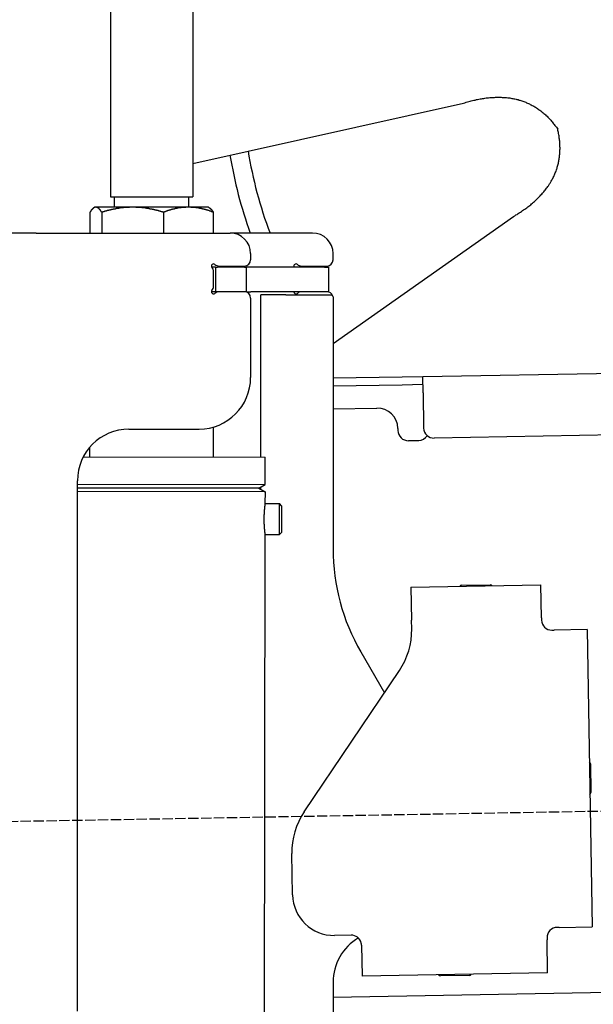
# Model space of a CAD drawing. Extents: x 1073 to 6773, y 6341 to 11366.
# Tile 51 of 58: x 4456 to 4734, y 9729 to 10206. Entities that reach past the tile are written whole.
import ezdxf

# ---------------------------------------------------------------- set-up
doc = ezdxf.new("R2010")
doc.units = 0
doc.linetypes.add('GEN3', pattern=[6.25, 5, -1.25])
doc.layers.get('0').update_dxf_attribs({"linetype": 'CONTINUOUS'})
doc.layers.add('3', color=6, linetype='GEN3')
doc.layers.add('CAR', color=10, linetype='CONTINUOUS')

msp = doc.modelspace()

# ---------------------------------------------------------------- linework, layer by layer
for p, q in [((4499.57, 10239.98), (4499.57, 10119.98)), ((4539.57, 10239.98), (4539.57, 10119.98)), ((4499.57, 10119.98), (4539.57, 10119.98)), ((4501.57, 10114.98), (4501.57, 10119.98)), ((4537.57, 10114.98), (4537.57, 10119.98)), ((4489.65, 10112.52), (4489.65, 10102.48)), ((4492.07, 10114.98), (4491.61, 10114.71)), ((4492.52, 10114.98), (4492.07, 10114.98)), ((4510.35, 10114.98), (4492.52, 10114.98)), ((4495.39, 10112.52), (4495.39, 10102.48)), ((4537.39, 10114.98), (4510.35, 10114.98)), ((4525.31, 10112.52), (4525.31, 10102.48)), ((4547.07, 10114.98), (4537.39, 10114.98)), ((4547.07, 10114.98), (4547.53, 10114.71)), ((4549.48, 10112.52), (4549.48, 10102.48)), ((4463.57, 10102.48), (4447.57, 10102.48)), ((4463.57, 10102.48), (4557.57, 10102.48)), ((4597.57, 10102.48), (4557.57, 10102.48)), ((4567.57, 10092.48), (4567.57, 10089.48)), ((4607.57, 10089.48), (4607.57, 10092.48)), ((4550.57, 10085.98), (4548.7, 10085.98)), ((4549.57, 10076.62), (4549.57, 10083.83)), ((4550.57, 10085.98), (4551.57, 10085.98)), ((4550.57, 10085.98), (4550.57, 10073.98)), ((4564.57, 10085.98), (4551.57, 10085.98)), ((4552.21, 10086.48), (4564.57, 10086.48)), ((4564.57, 10085.98), (4565.57, 10085.98)), ((4567.74, 10085.98), (4565.57, 10085.98)), ((4565.57, 10073.98), (4565.57, 10085.98)), ((4603.4, 10085.98), (4567.74, 10085.98)), ((4592.21, 10086.48), (4604.57, 10086.48)), ((4603.4, 10085.98), (4605.57, 10085.98)), ((4605.57, 10073.98), (4605.57, 10085.98)), ((4548.68, 10073.98), (4548.57, 10073.98)), ((4550.57, 10073.98), (4548.68, 10073.98)), ((4551.57, 10073.98), (4550.57, 10073.98)), ((4552.21, 10073.98), (4551.57, 10073.98)), ((4564.57, 10073.98), (4552.21, 10073.98)), ((4565.57, 10073.98), (4564.57, 10073.98)), ((4565.57, 10073.98), (4567.74, 10073.98)), ((4603.4, 10073.98), (4567.74, 10073.98)), ((4605.57, 10073.98), (4603.4, 10073.98)), ((4567.57, 10070.98), (4567.57, 10032.48)), ((4572.57, 9993.9), (4572.57, 10072.48)), ((4584.57, 10072.48), (4572.57, 10072.48)), ((4584.57, 10072.48), (4606.57, 10072.48)), ((4607.57, 10071.48), (4607.57, 9949.54)), ((4651.05, 10033.01), (6015.84, 10056.83)), ((4607.57, 10032.25), (4641.05, 10032.84)), ((4641.05, 10032.84), (4651.05, 10033.01)), ((4651.19, 10025.01), (4651.05, 10033.01)), ((4641.12, 10028.84), (4607.57, 10028.25)), ((4651.12, 10029.01), (4641.12, 10028.84)), ((6011.36, 10026.75), (4656.57, 10003.1)), ((4651.19, 10025.01), (4651.48, 10008.02)), ((4607.57, 10017.25), (4628.81, 10017.62)), ((4508.57, 10007.48), (4542.57, 10007.48)), ((4549.57, 9993.93), (4549.59, 10008.49)), ((4638.99, 10007.8), (4639, 10006.8)), ((4489.57, 9994.03), (4489.57, 9998.74)), ((4644.09, 10001.89), (4649.09, 10001.97)), ((4486.4, 9994.03), (4574.57, 9993.89)), ((4574.55, 9980.63), (4574.57, 9993.89)), ((4483.57, 9725.48), (4483.57, 9982.48)), ((4483.57, 9980.77), (4574.55, 9980.63)), ((4483.57, 9979.03), (4571.54, 9978.9)), ((4571.54, 9978.9), (4483.57, 9979.03)), ((4571.54, 9978.9), (4574.55, 9980.63)), ((4571.54, 9978.9), (4574.54, 9977.16)), ((4572.57, 9978.31), (4572.57, 9979.49)), ((4574.54, 9977.16), (4483.57, 9977.3)), ((4574.54, 9977.16), (4574.53, 9971.39)), ((4574.53, 9971.39), (4581.53, 9971.38)), ((4581.51, 9956.38), (4581.53, 9971.38)), ((4582.53, 9970.38), (4581.53, 9971.38)), ((4582.53, 9970.38), (4582.51, 9957.38)), ((4574.51, 9956.39), (4574.07, 9672.89)), ((4574.51, 9956.39), (4581.51, 9956.38)), ((4582.51, 9957.38), (4581.51, 9956.38)), ((4645.33, 9930.9), (4708.32, 9932)), ((4645.33, 9930.9), (4645.61, 9914.9)), ((4669.82, 9931.82), (4683.81, 9932.07)), ((4708.6, 9916), (4708.32, 9932)), ((4645.68, 9910.66), (4645.61, 9914.9)), ((4708.6, 9916), (4708.62, 9915)), ((4713.7, 9910.09), (4714.7, 9910.1)), ((4730.7, 9910.38), (4714.7, 9910.1)), ((4730.7, 9910.38), (4733.21, 9766.4)), ((4620.96, 9899.54), (4632.43, 9879.69)), ((4593.55, 9822.05), (4639.7, 9890.48)), ((4732.33, 9845.4), (4732.58, 9831.4)), ((4587.92, 9781.87), (4587.57, 9801.87)), ((4717.22, 9766.13), (4716.22, 9766.11)), ((4717.22, 9766.13), (4733.21, 9766.4)), ((4616.27, 9762.36), (4608.27, 9762.22)), ((4711.3, 9761.02), (4711.32, 9760.02)), ((4711.6, 9744.02), (4711.32, 9760.02)), ((4621.35, 9757.45), (4621.61, 9742.45)), ((4711.6, 9744.02), (4621.61, 9742.45)), ((4673.61, 9742.86), (4659.62, 9742.62)), ((4607.57, 9739.48), (4607.57, 9670.84)), ((4741.27, 9734.54), (4607.57, 9732.21))]:
    msp.add_line(p, q)
for points in [[(4492.52, 10115, 0), (4492.49, 10115, 0), (4492.46, 10115, 0), (4492.43, 10115, 0), (4492.4, 10115, 0), (4492.37, 10115, 0), (4492.35, 10115, 0), (4492.32, 10115, 0), (4492.29, 10115, 0), (4492.26, 10115, 0), (4492.23, 10115, 0), (4492.2, 10114.9, 0), (4492.17, 10114.9, 0), (4492.14, 10114.9, 0), (4492.11, 10114.9, 0), (4492.08, 10114.9, 0), (4492.06, 10114.9, 0), (4492.03, 10114.9, 0), (4492, 10114.9, 0), (4491.97, 10114.9, 0), (4491.94, 10114.9, 0), (4491.91, 10114.9, 0), (4491.88, 10114.8, 0), (4491.85, 10114.8, 0), (4491.82, 10114.8, 0), (4491.8, 10114.8, 0), (4491.77, 10114.8, 0), (4491.74, 10114.8, 0), (4491.71, 10114.8, 0), (4491.68, 10114.8, 0), (4491.65, 10114.7, 0), (4491.62, 10114.7, 0), (4491.59, 10114.7, 0), (4491.56, 10114.7, 0), (4491.53, 10114.7, 0), (4491.5, 10114.7, 0), (4491.48, 10114.6, 0), (4491.45, 10114.6, 0), (4491.42, 10114.6, 0), (4491.39, 10114.6, 0), (4491.36, 10114.6, 0), (4491.33, 10114.5, 0), (4491.3, 10114.5, 0), (4491.27, 10114.5, 0), (4491.24, 10114.5, 0), (4491.21, 10114.4, 0), (4491.18, 10114.4, 0), (4491.15, 10114.4, 0), (4491.12, 10114.4, 0), (4491.09, 10114.3, 0), (4491.06, 10114.3, 0), (4491.03, 10114.3, 0), (4491, 10114.3, 0), (4490.97, 10114.2, 0), (4490.94, 10114.2, 0), (4490.91, 10114.2, 0), (4490.88, 10114.1, 0), (4490.85, 10114.1, 0), (4490.82, 10114.1, 0), (4490.79, 10114, 0), (4490.76, 10114, 0), (4490.73, 10114, 0), (4490.7, 10114, 0), (4490.67, 10113.9, 0), (4490.64, 10113.9, 0), (4490.61, 10113.8, 0), (4490.58, 10113.8, 0), (4490.55, 10113.8, 0), (4490.52, 10113.7, 0), (4490.49, 10113.7, 0), (4490.46, 10113.7, 0), (4490.42, 10113.6, 0), (4490.39, 10113.6, 0), (4490.36, 10113.5, 0), (4490.33, 10113.5, 0), (4490.3, 10113.5, 0), (4490.27, 10113.4, 0), (4490.24, 10113.4, 0), (4490.2, 10113.3, 0), (4490.17, 10113.3, 0), (4490.14, 10113.3, 0), (4490.11, 10113.2, 0), (4490.08, 10113.2, 0), (4490.04, 10113.1, 0), (4490.01, 10113.1, 0), (4489.98, 10113, 0), (4489.95, 10113, 0), (4489.91, 10112.9, 0), (4489.88, 10112.9, 0), (4489.85, 10112.8, 0), (4489.82, 10112.8, 0), (4489.78, 10112.7, 0), (4489.75, 10112.7, 0), (4489.72, 10112.6, 0), (4489.68, 10112.6, 0), (4489.65, 10112.5, 0)], [(4495.39, 10112.5, 0), (4495.36, 10112.6, 0), (4495.32, 10112.6, 0), (4495.29, 10112.7, 0), (4495.26, 10112.7, 0), (4495.22, 10112.8, 0), (4495.19, 10112.8, 0), (4495.16, 10112.9, 0), (4495.12, 10112.9, 0), (4495.09, 10113, 0), (4495.06, 10113, 0), (4495.03, 10113.1, 0), (4494.99, 10113.1, 0), (4494.96, 10113.2, 0), (4494.93, 10113.2, 0), (4494.9, 10113.3, 0), (4494.87, 10113.3, 0), (4494.83, 10113.3, 0), (4494.8, 10113.4, 0), (4494.77, 10113.4, 0), (4494.74, 10113.5, 0), (4494.71, 10113.5, 0), (4494.68, 10113.5, 0), (4494.65, 10113.6, 0), (4494.61, 10113.6, 0), (4494.58, 10113.7, 0), (4494.55, 10113.7, 0), (4494.52, 10113.7, 0), (4494.49, 10113.8, 0), (4494.46, 10113.8, 0), (4494.43, 10113.8, 0), (4494.4, 10113.9, 0), (4494.37, 10113.9, 0), (4494.34, 10114, 0), (4494.31, 10114, 0), (4494.28, 10114, 0), (4494.25, 10114, 0), (4494.22, 10114.1, 0), (4494.19, 10114.1, 0), (4494.16, 10114.1, 0), (4494.13, 10114.2, 0), (4494.1, 10114.2, 0), (4494.07, 10114.2, 0), (4494.04, 10114.3, 0), (4494.01, 10114.3, 0), (4493.98, 10114.3, 0), (4493.95, 10114.3, 0), (4493.92, 10114.4, 0), (4493.89, 10114.4, 0), (4493.86, 10114.4, 0), (4493.83, 10114.4, 0), (4493.8, 10114.5, 0), (4493.77, 10114.5, 0), (4493.74, 10114.5, 0), (4493.71, 10114.5, 0), (4493.68, 10114.6, 0), (4493.65, 10114.6, 0), (4493.62, 10114.6, 0), (4493.59, 10114.6, 0), (4493.56, 10114.6, 0), (4493.53, 10114.7, 0), (4493.51, 10114.7, 0), (4493.48, 10114.7, 0), (4493.45, 10114.7, 0), (4493.42, 10114.7, 0), (4493.39, 10114.7, 0), (4493.36, 10114.8, 0), (4493.33, 10114.8, 0), (4493.3, 10114.8, 0), (4493.27, 10114.8, 0), (4493.24, 10114.8, 0), (4493.21, 10114.8, 0), (4493.19, 10114.8, 0), (4493.16, 10114.8, 0), (4493.13, 10114.9, 0), (4493.1, 10114.9, 0), (4493.07, 10114.9, 0), (4493.04, 10114.9, 0), (4493.01, 10114.9, 0), (4492.98, 10114.9, 0), (4492.95, 10114.9, 0), (4492.93, 10114.9, 0), (4492.9, 10114.9, 0), (4492.87, 10114.9, 0), (4492.84, 10114.9, 0), (4492.81, 10115, 0), (4492.78, 10115, 0), (4492.75, 10115, 0), (4492.72, 10115, 0), (4492.69, 10115, 0), (4492.66, 10115, 0), (4492.64, 10115, 0), (4492.61, 10115, 0), (4492.58, 10115, 0), (4492.55, 10115, 0), (4492.52, 10115, 0)], [(4510.35, 10115, 0), (4510.2, 10115, 0), (4510.04, 10115, 0), (4509.89, 10115, 0), (4509.74, 10115, 0), (4509.59, 10115, 0), (4509.44, 10115, 0), (4509.29, 10115, 0), (4509.14, 10115, 0), (4508.99, 10115, 0), (4508.84, 10115, 0), (4508.68, 10114.9, 0), (4508.53, 10114.9, 0), (4508.38, 10114.9, 0), (4508.23, 10114.9, 0), (4508.08, 10114.9, 0), (4507.93, 10114.9, 0), (4507.78, 10114.9, 0), (4507.63, 10114.9, 0), (4507.48, 10114.9, 0), (4507.33, 10114.9, 0), (4507.18, 10114.9, 0), (4507.03, 10114.8, 0), (4506.87, 10114.8, 0), (4506.72, 10114.8, 0), (4506.57, 10114.8, 0), (4506.42, 10114.8, 0), (4506.27, 10114.8, 0), (4506.12, 10114.8, 0), (4505.97, 10114.8, 0), (4505.82, 10114.7, 0), (4505.66, 10114.7, 0), (4505.51, 10114.7, 0), (4505.36, 10114.7, 0), (4505.21, 10114.7, 0), (4505.06, 10114.7, 0), (4504.91, 10114.6, 0), (4504.75, 10114.6, 0), (4504.6, 10114.6, 0), (4504.45, 10114.6, 0), (4504.29, 10114.6, 0), (4504.14, 10114.5, 0), (4503.99, 10114.5, 0), (4503.84, 10114.5, 0), (4503.68, 10114.5, 0), (4503.53, 10114.4, 0), (4503.37, 10114.4, 0), (4503.22, 10114.4, 0), (4503.06, 10114.4, 0), (4502.91, 10114.3, 0), (4502.75, 10114.3, 0), (4502.6, 10114.3, 0), (4502.44, 10114.3, 0), (4502.29, 10114.2, 0), (4502.13, 10114.2, 0), (4501.98, 10114.2, 0), (4501.82, 10114.1, 0), (4501.66, 10114.1, 0), (4501.5, 10114.1, 0), (4501.35, 10114, 0), (4501.19, 10114, 0), (4501.03, 10114, 0), (4500.87, 10114, 0), (4500.71, 10113.9, 0), (4500.55, 10113.9, 0), (4500.39, 10113.8, 0), (4500.23, 10113.8, 0), (4500.07, 10113.8, 0), (4499.91, 10113.7, 0), (4499.75, 10113.7, 0), (4499.59, 10113.7, 0), (4499.43, 10113.6, 0), (4499.27, 10113.6, 0), (4499.1, 10113.5, 0), (4498.94, 10113.5, 0), (4498.78, 10113.5, 0), (4498.61, 10113.4, 0), (4498.45, 10113.4, 0), (4498.28, 10113.3, 0), (4498.12, 10113.3, 0), (4497.95, 10113.3, 0), (4497.78, 10113.2, 0), (4497.62, 10113.2, 0), (4497.45, 10113.1, 0), (4497.28, 10113.1, 0), (4497.11, 10113, 0), (4496.94, 10113, 0), (4496.77, 10112.9, 0), (4496.6, 10112.9, 0), (4496.43, 10112.8, 0), (4496.26, 10112.8, 0), (4496.08, 10112.7, 0), (4495.91, 10112.7, 0), (4495.74, 10112.6, 0), (4495.56, 10112.6, 0), (4495.39, 10112.5, 0)], [(4525.31, 10112.5, 0), (4525.13, 10112.6, 0), (4524.96, 10112.6, 0), (4524.78, 10112.7, 0), (4524.61, 10112.7, 0), (4524.44, 10112.8, 0), (4524.27, 10112.8, 0), (4524.1, 10112.9, 0), (4523.92, 10112.9, 0), (4523.75, 10113, 0), (4523.59, 10113, 0), (4523.42, 10113.1, 0), (4523.25, 10113.1, 0), (4523.08, 10113.2, 0), (4522.91, 10113.2, 0), (4522.75, 10113.3, 0), (4522.58, 10113.3, 0), (4522.41, 10113.3, 0), (4522.25, 10113.4, 0), (4522.08, 10113.4, 0), (4521.92, 10113.5, 0), (4521.76, 10113.5, 0), (4521.59, 10113.5, 0), (4521.43, 10113.6, 0), (4521.27, 10113.6, 0), (4521.11, 10113.7, 0), (4520.94, 10113.7, 0), (4520.78, 10113.7, 0), (4520.62, 10113.8, 0), (4520.46, 10113.8, 0), (4520.3, 10113.8, 0), (4520.14, 10113.9, 0), (4519.98, 10113.9, 0), (4519.82, 10114, 0), (4519.66, 10114, 0), (4519.51, 10114, 0), (4519.35, 10114, 0), (4519.19, 10114.1, 0), (4519.03, 10114.1, 0), (4518.88, 10114.1, 0), (4518.72, 10114.2, 0), (4518.56, 10114.2, 0), (4518.41, 10114.2, 0), (4518.25, 10114.3, 0), (4518.1, 10114.3, 0), (4517.94, 10114.3, 0), (4517.79, 10114.3, 0), (4517.63, 10114.4, 0), (4517.48, 10114.4, 0), (4517.32, 10114.4, 0), (4517.17, 10114.4, 0), (4517.01, 10114.5, 0), (4516.86, 10114.5, 0), (4516.71, 10114.5, 0), (4516.55, 10114.5, 0), (4516.4, 10114.6, 0), (4516.25, 10114.6, 0), (4516.1, 10114.6, 0), (4515.94, 10114.6, 0), (4515.79, 10114.6, 0), (4515.64, 10114.7, 0), (4515.49, 10114.7, 0), (4515.33, 10114.7, 0), (4515.18, 10114.7, 0), (4515.03, 10114.7, 0), (4514.88, 10114.7, 0), (4514.73, 10114.8, 0), (4514.58, 10114.8, 0), (4514.42, 10114.8, 0), (4514.27, 10114.8, 0), (4514.12, 10114.8, 0), (4513.97, 10114.8, 0), (4513.82, 10114.8, 0), (4513.67, 10114.8, 0), (4513.52, 10114.9, 0), (4513.37, 10114.9, 0), (4513.22, 10114.9, 0), (4513.07, 10114.9, 0), (4512.92, 10114.9, 0), (4512.76, 10114.9, 0), (4512.61, 10114.9, 0), (4512.46, 10114.9, 0), (4512.31, 10114.9, 0), (4512.16, 10114.9, 0), (4512.01, 10114.9, 0), (4511.86, 10115, 0), (4511.71, 10115, 0), (4511.56, 10115, 0), (4511.41, 10115, 0), (4511.26, 10115, 0), (4511.1, 10115, 0), (4510.95, 10115, 0), (4510.8, 10115, 0), (4510.65, 10115, 0), (4510.5, 10115, 0), (4510.35, 10115, 0)], [(4537.39, 10115, 0), (4537.27, 10115, 0), (4537.15, 10115, 0), (4537.03, 10115, 0), (4536.91, 10115, 0), (4536.78, 10115, 0), (4536.66, 10115, 0), (4536.54, 10115, 0), (4536.42, 10115, 0), (4536.29, 10115, 0), (4536.17, 10115, 0), (4536.05, 10114.9, 0), (4535.93, 10114.9, 0), (4535.81, 10114.9, 0), (4535.69, 10114.9, 0), (4535.56, 10114.9, 0), (4535.44, 10114.9, 0), (4535.32, 10114.9, 0), (4535.2, 10114.9, 0), (4535.08, 10114.9, 0), (4534.95, 10114.9, 0), (4534.83, 10114.9, 0), (4534.71, 10114.8, 0), (4534.59, 10114.8, 0), (4534.47, 10114.8, 0), (4534.34, 10114.8, 0), (4534.22, 10114.8, 0), (4534.1, 10114.8, 0), (4533.98, 10114.8, 0), (4533.86, 10114.8, 0), (4533.73, 10114.7, 0), (4533.61, 10114.7, 0), (4533.49, 10114.7, 0), (4533.37, 10114.7, 0), (4533.24, 10114.7, 0), (4533.12, 10114.7, 0), (4533, 10114.6, 0), (4532.87, 10114.6, 0), (4532.75, 10114.6, 0), (4532.63, 10114.6, 0), (4532.5, 10114.6, 0), (4532.38, 10114.5, 0), (4532.26, 10114.5, 0), (4532.13, 10114.5, 0), (4532.01, 10114.5, 0), (4531.88, 10114.4, 0), (4531.76, 10114.4, 0), (4531.63, 10114.4, 0), (4531.51, 10114.4, 0), (4531.38, 10114.3, 0), (4531.26, 10114.3, 0), (4531.13, 10114.3, 0), (4531.01, 10114.3, 0), (4530.88, 10114.2, 0), (4530.76, 10114.2, 0), (4530.63, 10114.2, 0), (4530.5, 10114.1, 0), (4530.38, 10114.1, 0), (4530.25, 10114.1, 0), (4530.12, 10114, 0), (4529.99, 10114, 0), (4529.87, 10114, 0), (4529.74, 10114, 0), (4529.61, 10113.9, 0), (4529.48, 10113.9, 0), (4529.35, 10113.8, 0), (4529.22, 10113.8, 0), (4529.09, 10113.8, 0), (4528.96, 10113.7, 0), (4528.83, 10113.7, 0), (4528.7, 10113.7, 0), (4528.57, 10113.6, 0), (4528.44, 10113.6, 0), (4528.31, 10113.5, 0), (4528.18, 10113.5, 0), (4528.04, 10113.5, 0), (4527.91, 10113.4, 0), (4527.78, 10113.4, 0), (4527.64, 10113.3, 0), (4527.51, 10113.3, 0), (4527.37, 10113.3, 0), (4527.24, 10113.2, 0), (4527.1, 10113.2, 0), (4526.97, 10113.1, 0), (4526.83, 10113.1, 0), (4526.7, 10113, 0), (4526.56, 10113, 0), (4526.42, 10112.9, 0), (4526.28, 10112.9, 0), (4526.15, 10112.8, 0), (4526.01, 10112.8, 0), (4525.87, 10112.7, 0), (4525.73, 10112.7, 0), (4525.59, 10112.6, 0), (4525.45, 10112.6, 0), (4525.31, 10112.5, 0)], [(4549.48, 10112.5, 0), (4549.34, 10112.6, 0), (4549.2, 10112.6, 0), (4549.06, 10112.7, 0), (4548.92, 10112.7, 0), (4548.78, 10112.8, 0), (4548.64, 10112.8, 0), (4548.5, 10112.9, 0), (4548.37, 10112.9, 0), (4548.23, 10113, 0), (4548.09, 10113, 0), (4547.96, 10113.1, 0), (4547.82, 10113.1, 0), (4547.68, 10113.2, 0), (4547.55, 10113.2, 0), (4547.41, 10113.3, 0), (4547.28, 10113.3, 0), (4547.15, 10113.3, 0), (4547.01, 10113.4, 0), (4546.88, 10113.4, 0), (4546.75, 10113.5, 0), (4546.61, 10113.5, 0), (4546.48, 10113.5, 0), (4546.35, 10113.6, 0), (4546.22, 10113.6, 0), (4546.09, 10113.7, 0), (4545.96, 10113.7, 0), (4545.83, 10113.7, 0), (4545.7, 10113.8, 0), (4545.57, 10113.8, 0), (4545.44, 10113.8, 0), (4545.31, 10113.9, 0), (4545.18, 10113.9, 0), (4545.05, 10114, 0), (4544.92, 10114, 0), (4544.8, 10114, 0), (4544.67, 10114, 0), (4544.54, 10114.1, 0), (4544.41, 10114.1, 0), (4544.29, 10114.1, 0), (4544.16, 10114.2, 0), (4544.03, 10114.2, 0), (4543.91, 10114.2, 0), (4543.78, 10114.3, 0), (4543.66, 10114.3, 0), (4543.53, 10114.3, 0), (4543.41, 10114.3, 0), (4543.28, 10114.4, 0), (4543.16, 10114.4, 0), (4543.03, 10114.4, 0), (4542.91, 10114.4, 0), (4542.78, 10114.5, 0), (4542.66, 10114.5, 0), (4542.53, 10114.5, 0), (4542.41, 10114.5, 0), (4542.29, 10114.6, 0), (4542.16, 10114.6, 0), (4542.04, 10114.6, 0), (4541.92, 10114.6, 0), (4541.79, 10114.6, 0), (4541.67, 10114.7, 0), (4541.55, 10114.7, 0), (4541.42, 10114.7, 0), (4541.3, 10114.7, 0), (4541.18, 10114.7, 0), (4541.06, 10114.7, 0), (4540.93, 10114.8, 0), (4540.81, 10114.8, 0), (4540.69, 10114.8, 0), (4540.57, 10114.8, 0), (4540.45, 10114.8, 0), (4540.32, 10114.8, 0), (4540.2, 10114.8, 0), (4540.08, 10114.8, 0), (4539.96, 10114.9, 0), (4539.84, 10114.9, 0), (4539.71, 10114.9, 0), (4539.59, 10114.9, 0), (4539.47, 10114.9, 0), (4539.35, 10114.9, 0), (4539.23, 10114.9, 0), (4539.1, 10114.9, 0), (4538.98, 10114.9, 0), (4538.86, 10114.9, 0), (4538.74, 10114.9, 0), (4538.62, 10115, 0), (4538.49, 10115, 0), (4538.37, 10115, 0), (4538.25, 10115, 0), (4538.13, 10115, 0), (4538.01, 10115, 0), (4537.88, 10115, 0), (4537.76, 10115, 0), (4537.64, 10115, 0), (4537.52, 10115, 0), (4537.39, 10115, 0)], [(4547.53, 10114.7, 0), (4547.55, 10114.7, 0), (4547.57, 10114.7, 0), (4547.59, 10114.7, 0), (4547.61, 10114.7, 0), (4547.62, 10114.7, 0), (4547.64, 10114.6, 0), (4547.66, 10114.6, 0), (4547.68, 10114.6, 0), (4547.7, 10114.6, 0), (4547.72, 10114.6, 0), (4547.74, 10114.6, 0), (4547.76, 10114.6, 0), (4547.78, 10114.5, 0), (4547.8, 10114.5, 0), (4547.82, 10114.5, 0), (4547.84, 10114.5, 0), (4547.86, 10114.5, 0), (4547.88, 10114.5, 0), (4547.9, 10114.5, 0), (4547.92, 10114.4, 0), (4547.94, 10114.4, 0), (4547.96, 10114.4, 0), (4547.98, 10114.4, 0), (4548, 10114.4, 0), (4548.02, 10114.4, 0), (4548.04, 10114.3, 0), (4548.06, 10114.3, 0), (4548.08, 10114.3, 0), (4548.1, 10114.3, 0), (4548.12, 10114.3, 0), (4548.14, 10114.3, 0), (4548.16, 10114.2, 0), (4548.18, 10114.2, 0), (4548.2, 10114.2, 0), (4548.22, 10114.2, 0), (4548.24, 10114.2, 0), (4548.26, 10114.1, 0), (4548.28, 10114.1, 0), (4548.3, 10114.1, 0), (4548.32, 10114.1, 0), (4548.34, 10114.1, 0), (4548.36, 10114, 0), (4548.38, 10114, 0), (4548.4, 10114, 0), (4548.42, 10114, 0), (4548.44, 10113.9, 0), (4548.46, 10113.9, 0), (4548.48, 10113.9, 0), (4548.5, 10113.9, 0), (4548.52, 10113.9, 0), (4548.54, 10113.8, 0), (4548.56, 10113.8, 0), (4548.58, 10113.8, 0), (4548.6, 10113.8, 0), (4548.62, 10113.7, 0), (4548.64, 10113.7, 0), (4548.67, 10113.7, 0), (4548.69, 10113.7, 0), (4548.71, 10113.6, 0), (4548.73, 10113.6, 0), (4548.75, 10113.6, 0), (4548.77, 10113.6, 0), (4548.79, 10113.5, 0), (4548.81, 10113.5, 0), (4548.83, 10113.5, 0), (4548.85, 10113.4, 0), (4548.87, 10113.4, 0), (4548.9, 10113.4, 0), (4548.92, 10113.4, 0), (4548.94, 10113.3, 0), (4548.96, 10113.3, 0), (4548.98, 10113.3, 0), (4549, 10113.2, 0), (4549.02, 10113.2, 0), (4549.04, 10113.2, 0), (4549.07, 10113.2, 0), (4549.09, 10113.1, 0), (4549.11, 10113.1, 0), (4549.13, 10113.1, 0), (4549.15, 10113, 0), (4549.17, 10113, 0), (4549.2, 10113, 0), (4549.22, 10112.9, 0), (4549.24, 10112.9, 0), (4549.26, 10112.9, 0), (4549.28, 10112.8, 0), (4549.31, 10112.8, 0), (4549.33, 10112.8, 0), (4549.35, 10112.7, 0), (4549.37, 10112.7, 0), (4549.39, 10112.7, 0), (4549.42, 10112.6, 0), (4549.44, 10112.6, 0), (4549.46, 10112.6, 0), (4549.48, 10112.5, 0)], [(4574.53, 9971.39, 0), (4574.53, 9971.39, 0), (4574.53, 9971.39, 0), (4574.53, 9971.39, 0), (4574.53, 9971.39, 0), (4574.53, 9971.39, 0), (4574.53, 9971.39, 0), (4574.53, 9971.39, 0), (4574.53, 9971.39, 0), (4574.53, 9971.39, 0), (4574.53, 9971.39, 0), (4574.53, 9971.38, 0), (4574.53, 9971.38, 0), (4574.53, 9971.38, 0), (4574.53, 9971.38, 0), (4574.53, 9971.37, 0), (4574.53, 9971.37, 0), (4574.53, 9971.37, 0), (4574.53, 9971.37, 0), (4574.53, 9971.36, 0), (4574.53, 9971.36, 0), (4574.53, 9971.35, 0), (4574.53, 9971.35, 0), (4574.53, 9971.35, 0), (4574.52, 9971.34, 0), (4574.52, 9971.34, 0), (4574.52, 9971.33, 0), (4574.52, 9971.33, 0), (4574.52, 9971.32, 0), (4574.52, 9971.32, 0), (4574.52, 9971.31, 0), (4574.52, 9971.31, 0), (4574.52, 9971.3, 0), (4574.52, 9971.3, 0), (4574.52, 9971.29, 0), (4574.52, 9971.28, 0), (4574.52, 9971.28, 0), (4574.51, 9971.27, 0), (4574.51, 9971.27, 0), (4574.51, 9971.26, 0), (4574.51, 9971.25, 0), (4574.51, 9971.24, 0), (4574.51, 9971.24, 0), (4574.51, 9971.23, 0), (4574.51, 9971.22, 0), (4574.51, 9971.21, 0), (4574.51, 9971.2, 0), (4574.5, 9971.2, 0), (4574.5, 9971.19, 0), (4574.5, 9971.18, 0), (4574.5, 9971.17, 0), (4574.5, 9971.16, 0), (4574.5, 9971.15, 0), (4574.5, 9971.14, 0), (4574.5, 9971.13, 0), (4574.5, 9971.12, 0), (4574.49, 9971.11, 0), (4574.49, 9971.1, 0), (4574.49, 9971.09, 0), (4574.49, 9971.08, 0), (4574.49, 9971.07, 0), (4574.49, 9971.06, 0), (4574.49, 9971.05, 0), (4574.48, 9971.04, 0), (4574.48, 9971.03, 0), (4574.48, 9971.02, 0), (4574.48, 9971, 0), (4574.48, 9970.99, 0), (4574.48, 9970.98, 0), (4574.47, 9970.97, 0), (4574.47, 9970.95, 0), (4574.47, 9970.94, 0), (4574.47, 9970.93, 0), (4574.47, 9970.92, 0), (4574.47, 9970.9, 0), (4574.46, 9970.89, 0), (4574.46, 9970.88, 0), (4574.46, 9970.86, 0), (4574.46, 9970.85, 0), (4574.46, 9970.83, 0), (4574.46, 9970.82, 0), (4574.45, 9970.8, 0), (4574.45, 9970.79, 0), (4574.45, 9970.78, 0), (4574.45, 9970.76, 0), (4574.45, 9970.74, 0), (4574.44, 9970.73, 0), (4574.44, 9970.71, 0), (4574.44, 9970.7, 0), (4574.44, 9970.68, 0), (4574.44, 9970.67, 0), (4574.43, 9970.65, 0), (4574.43, 9970.63, 0), (4574.43, 9970.62, 0), (4574.43, 9970.6, 0), (4574.43, 9970.58, 0), (4574.42, 9970.57, 0), (4574.42, 9970.55, 0), (4574.42, 9970.53, 0), (4574.42, 9970.51, 0), (4574.42, 9970.5, 0), (4574.41, 9970.48, 0), (4574.41, 9970.46, 0), (4574.41, 9970.44, 0), (4574.41, 9970.42, 0), (4574.4, 9970.4, 0), (4574.4, 9970.39, 0), (4574.4, 9970.37, 0), (4574.4, 9970.35, 0), (4574.4, 9970.33, 0), (4574.39, 9970.31, 0), (4574.39, 9970.29, 0), (4574.39, 9970.27, 0), (4574.39, 9970.25, 0), (4574.38, 9970.23, 0), (4574.38, 9970.21, 0), (4574.38, 9970.19, 0), (4574.38, 9970.17, 0), (4574.37, 9970.15, 0), (4574.37, 9970.13, 0), (4574.37, 9970.11, 0), (4574.37, 9970.09, 0), (4574.36, 9970.07, 0), (4574.36, 9970.05, 0), (4574.36, 9970.02, 0), (4574.36, 9970, 0), (4574.35, 9969.98, 0), (4574.35, 9969.96, 0), (4574.35, 9969.94, 0), (4574.35, 9969.92, 0), (4574.35, 9969.89, 0), (4574.34, 9969.87, 0), (4574.34, 9969.85, 0), (4574.34, 9969.83, 0), (4574.34, 9969.81, 0), (4574.33, 9969.78, 0), (4574.33, 9969.76, 0), (4574.33, 9969.74, 0), (4574.33, 9969.71, 0), (4574.32, 9969.69, 0), (4574.32, 9969.67, 0), (4574.32, 9969.65, 0), (4574.32, 9969.62, 0), (4574.31, 9969.6, 0), (4574.31, 9969.57, 0), (4574.31, 9969.55, 0), (4574.31, 9969.53, 0), (4574.3, 9969.5, 0), (4574.3, 9969.48, 0), (4574.3, 9969.46, 0), (4574.3, 9969.43, 0), (4574.29, 9969.41, 0), (4574.29, 9969.38, 0), (4574.29, 9969.36, 0), (4574.29, 9969.33, 0), (4574.28, 9969.31, 0), (4574.28, 9969.29, 0), (4574.28, 9969.26, 0), (4574.28, 9969.24, 0), (4574.27, 9969.21, 0), (4574.27, 9969.19, 0), (4574.27, 9969.16, 0), (4574.27, 9969.13, 0), (4574.26, 9969.11, 0), (4574.26, 9969.08, 0), (4574.26, 9969.06, 0), (4574.26, 9969.03, 0), (4574.25, 9969.01, 0), (4574.25, 9968.98, 0), (4574.25, 9968.95, 0), (4574.25, 9968.93, 0), (4574.24, 9968.9, 0), (4574.24, 9968.87, 0), (4574.24, 9968.85, 0), (4574.24, 9968.82, 0), (4574.23, 9968.79, 0), (4574.23, 9968.76, 0), (4574.23, 9968.74, 0), (4574.23, 9968.71, 0), (4574.22, 9968.68, 0), (4574.22, 9968.65, 0), (4574.22, 9968.62, 0), (4574.22, 9968.59, 0), (4574.21, 9968.57, 0), (4574.21, 9968.54, 0), (4574.21, 9968.51, 0), (4574.21, 9968.48, 0), (4574.2, 9968.45, 0), (4574.2, 9968.42, 0), (4574.2, 9968.39, 0), (4574.2, 9968.36, 0), (4574.19, 9968.33, 0), (4574.19, 9968.3, 0), (4574.19, 9968.27, 0), (4574.19, 9968.24, 0), (4574.18, 9968.21, 0), (4574.18, 9968.18, 0), (4574.18, 9968.15, 0), (4574.18, 9968.12, 0), (4574.17, 9968.09, 0), (4574.17, 9968.06, 0), (4574.17, 9968.03, 0), (4574.17, 9968, 0), (4574.16, 9967.97, 0), (4574.16, 9967.94, 0), (4574.16, 9967.9, 0), (4574.16, 9967.87, 0), (4574.16, 9967.84, 0), (4574.15, 9967.81, 0), (4574.15, 9967.78, 0), (4574.15, 9967.75, 0), (4574.15, 9967.71, 0), (4574.14, 9967.68, 0), (4574.14, 9967.65, 0), (4574.14, 9967.62, 0), (4574.14, 9967.58, 0), (4574.13, 9967.55, 0), (4574.13, 9967.52, 0), (4574.13, 9967.49, 0), (4574.13, 9967.45, 0), (4574.13, 9967.42, 0), (4574.12, 9967.39, 0), (4574.12, 9967.35, 0), (4574.12, 9967.32, 0), (4574.12, 9967.29, 0), (4574.12, 9967.25, 0), (4574.11, 9967.22, 0), (4574.11, 9967.19, 0), (4574.11, 9967.15, 0), (4574.11, 9967.12, 0), (4574.1, 9967.08, 0), (4574.1, 9967.05, 0), (4574.1, 9967.02, 0), (4574.1, 9966.98, 0), (4574.1, 9966.95, 0), (4574.09, 9966.91, 0), (4574.09, 9966.88, 0), (4574.09, 9966.84, 0), (4574.09, 9966.81, 0), (4574.09, 9966.78, 0), (4574.09, 9966.74, 0), (4574.08, 9966.71, 0), (4574.08, 9966.67, 0), (4574.08, 9966.64, 0), (4574.08, 9966.6, 0), (4574.08, 9966.57, 0), (4574.07, 9966.53, 0), (4574.07, 9966.5, 0), (4574.07, 9966.46, 0), (4574.07, 9966.42, 0), (4574.07, 9966.39, 0), (4574.07, 9966.35, 0), (4574.06, 9966.32, 0), (4574.06, 9966.28, 0), (4574.06, 9966.25, 0), (4574.06, 9966.21, 0), (4574.06, 9966.18, 0), (4574.06, 9966.14, 0), (4574.05, 9966.1, 0), (4574.05, 9966.07, 0), (4574.05, 9966.03, 0), (4574.05, 9966, 0), (4574.05, 9965.96, 0), (4574.05, 9965.92, 0), (4574.05, 9965.89, 0), (4574.05, 9965.85, 0), (4574.04, 9965.82, 0), (4574.04, 9965.78, 0), (4574.04, 9965.74, 0), (4574.04, 9965.71, 0), (4574.04, 9965.67, 0), (4574.04, 9965.63, 0), (4574.04, 9965.6, 0), (4574.04, 9965.56, 0), (4574.03, 9965.52, 0), (4574.03, 9965.49, 0), (4574.03, 9965.45, 0), (4574.03, 9965.42, 0), (4574.03, 9965.38, 0), (4574.03, 9965.34, 0), (4574.03, 9965.31, 0), (4574.03, 9965.27, 0), (4574.03, 9965.23, 0), (4574.02, 9965.2, 0), (4574.02, 9965.16, 0), (4574.02, 9965.12, 0), (4574.02, 9965.09, 0), (4574.02, 9965.05, 0), (4574.02, 9965.01, 0), (4574.02, 9964.98, 0), (4574.02, 9964.94, 0), (4574.02, 9964.91, 0), (4574.02, 9964.87, 0), (4574.02, 9964.83, 0), (4574.02, 9964.8, 0), (4574.02, 9964.76, 0), (4574.01, 9964.72, 0), (4574.01, 9964.69, 0), (4574.01, 9964.65, 0), (4574.01, 9964.61, 0), (4574.01, 9964.58, 0), (4574.01, 9964.54, 0), (4574.01, 9964.51, 0), (4574.01, 9964.47, 0), (4574.01, 9964.43, 0), (4574.01, 9964.4, 0), (4574.01, 9964.36, 0), (4574.01, 9964.32, 0), (4574.01, 9964.29, 0), (4574.01, 9964.25, 0), (4574.01, 9964.22, 0), (4574.01, 9964.18, 0), (4574.01, 9964.14, 0), (4574.01, 9964.11, 0), (4574.01, 9964.07, 0), (4574.01, 9964.04, 0), (4574.01, 9964, 0), (4574.01, 9963.97, 0), (4574.01, 9963.93, 0), (4574.01, 9963.9, 0)], [(4574.01, 9963.9, 0), (4574.01, 9963.86, 0), (4574.01, 9963.82, 0), (4574.01, 9963.79, 0), (4574.01, 9963.75, 0), (4574.01, 9963.72, 0), (4574.01, 9963.68, 0), (4574.01, 9963.65, 0), (4574.01, 9963.61, 0), (4574.01, 9963.57, 0), (4574.01, 9963.54, 0), (4574.01, 9963.5, 0), (4574.01, 9963.47, 0), (4574.01, 9963.43, 0), (4574.01, 9963.39, 0), (4574.01, 9963.36, 0), (4574.01, 9963.32, 0), (4574.01, 9963.28, 0), (4574.01, 9963.25, 0), (4574.01, 9963.21, 0), (4574.01, 9963.18, 0), (4574.01, 9963.14, 0), (4574.01, 9963.1, 0), (4574.01, 9963.07, 0), (4574.01, 9963.03, 0), (4574.01, 9962.99, 0), (4574.01, 9962.96, 0), (4574.01, 9962.92, 0), (4574.01, 9962.89, 0), (4574.02, 9962.85, 0), (4574.02, 9962.81, 0), (4574.02, 9962.78, 0), (4574.02, 9962.74, 0), (4574.02, 9962.7, 0), (4574.02, 9962.67, 0), (4574.02, 9962.63, 0), (4574.02, 9962.59, 0), (4574.02, 9962.56, 0), (4574.02, 9962.52, 0), (4574.02, 9962.48, 0), (4574.02, 9962.45, 0), (4574.02, 9962.41, 0), (4574.03, 9962.37, 0), (4574.03, 9962.34, 0), (4574.03, 9962.3, 0), (4574.03, 9962.27, 0), (4574.03, 9962.23, 0), (4574.03, 9962.19, 0), (4574.03, 9962.16, 0), (4574.03, 9962.12, 0), (4574.03, 9962.08, 0), (4574.04, 9962.05, 0), (4574.04, 9962.01, 0), (4574.04, 9961.97, 0), (4574.04, 9961.94, 0), (4574.04, 9961.9, 0), (4574.04, 9961.87, 0), (4574.04, 9961.83, 0), (4574.04, 9961.79, 0), (4574.05, 9961.76, 0), (4574.05, 9961.72, 0), (4574.05, 9961.69, 0), (4574.05, 9961.65, 0), (4574.05, 9961.61, 0), (4574.05, 9961.58, 0), (4574.05, 9961.54, 0), (4574.06, 9961.51, 0), (4574.06, 9961.47, 0), (4574.06, 9961.44, 0), (4574.06, 9961.4, 0), (4574.06, 9961.37, 0), (4574.06, 9961.33, 0), (4574.06, 9961.29, 0), (4574.07, 9961.26, 0), (4574.07, 9961.22, 0), (4574.07, 9961.19, 0), (4574.07, 9961.15, 0), (4574.07, 9961.12, 0), (4574.07, 9961.08, 0), (4574.08, 9961.05, 0), (4574.08, 9961.01, 0), (4574.08, 9960.98, 0), (4574.08, 9960.95, 0), (4574.08, 9960.91, 0), (4574.09, 9960.88, 0), (4574.09, 9960.84, 0), (4574.09, 9960.81, 0), (4574.09, 9960.77, 0), (4574.09, 9960.74, 0), (4574.09, 9960.71, 0), (4574.1, 9960.67, 0), (4574.1, 9960.64, 0), (4574.1, 9960.6, 0), (4574.1, 9960.57, 0), (4574.1, 9960.54, 0), (4574.11, 9960.5, 0), (4574.11, 9960.47, 0), (4574.11, 9960.44, 0), (4574.11, 9960.4, 0), (4574.12, 9960.37, 0), (4574.12, 9960.34, 0), (4574.12, 9960.3, 0), (4574.12, 9960.27, 0), (4574.12, 9960.24, 0), (4574.13, 9960.21, 0), (4574.13, 9960.17, 0), (4574.13, 9960.14, 0), (4574.13, 9960.11, 0), (4574.13, 9960.08, 0), (4574.14, 9960.04, 0), (4574.14, 9960.01, 0), (4574.14, 9959.98, 0), (4574.14, 9959.95, 0), (4574.15, 9959.92, 0), (4574.15, 9959.89, 0), (4574.15, 9959.85, 0), (4574.15, 9959.82, 0), (4574.15, 9959.79, 0), (4574.16, 9959.76, 0), (4574.16, 9959.73, 0), (4574.16, 9959.7, 0), (4574.16, 9959.67, 0), (4574.17, 9959.64, 0), (4574.17, 9959.61, 0), (4574.17, 9959.58, 0), (4574.17, 9959.55, 0), (4574.18, 9959.52, 0), (4574.18, 9959.49, 0), (4574.18, 9959.46, 0), (4574.18, 9959.43, 0), (4574.19, 9959.4, 0), (4574.19, 9959.37, 0), (4574.19, 9959.34, 0), (4574.19, 9959.31, 0), (4574.19, 9959.28, 0), (4574.2, 9959.25, 0), (4574.2, 9959.22, 0), (4574.2, 9959.19, 0), (4574.2, 9959.17, 0), (4574.21, 9959.14, 0), (4574.21, 9959.11, 0), (4574.21, 9959.08, 0), (4574.21, 9959.05, 0), (4574.22, 9959.03, 0), (4574.22, 9959, 0), (4574.22, 9958.97, 0), (4574.22, 9958.94, 0), (4574.23, 9958.92, 0), (4574.23, 9958.89, 0), (4574.23, 9958.86, 0), (4574.23, 9958.84, 0), (4574.24, 9958.81, 0), (4574.24, 9958.78, 0), (4574.24, 9958.76, 0), (4574.24, 9958.73, 0), (4574.25, 9958.71, 0), (4574.25, 9958.68, 0), (4574.25, 9958.65, 0), (4574.25, 9958.63, 0), (4574.25, 9958.6, 0), (4574.26, 9958.58, 0), (4574.26, 9958.55, 0), (4574.26, 9958.53, 0), (4574.26, 9958.5, 0), (4574.27, 9958.48, 0), (4574.27, 9958.46, 0), (4574.27, 9958.43, 0), (4574.27, 9958.41, 0), (4574.28, 9958.38, 0), (4574.28, 9958.36, 0), (4574.28, 9958.33, 0), (4574.28, 9958.31, 0), (4574.29, 9958.29, 0), (4574.29, 9958.26, 0), (4574.29, 9958.24, 0), (4574.29, 9958.21, 0), (4574.3, 9958.19, 0), (4574.3, 9958.17, 0), (4574.3, 9958.14, 0), (4574.3, 9958.12, 0), (4574.31, 9958.1, 0), (4574.31, 9958.07, 0), (4574.31, 9958.05, 0), (4574.31, 9958.03, 0), (4574.31, 9958.01, 0), (4574.32, 9957.98, 0), (4574.32, 9957.96, 0), (4574.32, 9957.94, 0), (4574.32, 9957.92, 0), (4574.33, 9957.89, 0), (4574.33, 9957.87, 0), (4574.33, 9957.85, 0), (4574.33, 9957.83, 0), (4574.34, 9957.81, 0), (4574.34, 9957.79, 0), (4574.34, 9957.76, 0), (4574.34, 9957.74, 0), (4574.35, 9957.72, 0), (4574.35, 9957.7, 0), (4574.35, 9957.68, 0), (4574.35, 9957.66, 0), (4574.35, 9957.64, 0), (4574.36, 9957.62, 0), (4574.36, 9957.6, 0), (4574.36, 9957.58, 0), (4574.36, 9957.56, 0), (4574.37, 9957.54, 0), (4574.37, 9957.52, 0), (4574.37, 9957.5, 0), (4574.37, 9957.48, 0), (4574.38, 9957.46, 0), (4574.38, 9957.44, 0), (4574.38, 9957.42, 0), (4574.38, 9957.4, 0), (4574.38, 9957.38, 0), (4574.39, 9957.37, 0), (4574.39, 9957.35, 0), (4574.39, 9957.33, 0), (4574.39, 9957.31, 0), (4574.39, 9957.29, 0), (4574.4, 9957.28, 0), (4574.4, 9957.26, 0), (4574.4, 9957.24, 0), (4574.4, 9957.22, 0), (4574.41, 9957.21, 0), (4574.41, 9957.19, 0), (4574.41, 9957.17, 0), (4574.41, 9957.16, 0), (4574.41, 9957.14, 0), (4574.42, 9957.12, 0), (4574.42, 9957.11, 0), (4574.42, 9957.09, 0), (4574.42, 9957.08, 0), (4574.42, 9957.06, 0), (4574.42, 9957.04, 0), (4574.43, 9957.03, 0), (4574.43, 9957.01, 0), (4574.43, 9957, 0), (4574.43, 9956.98, 0), (4574.43, 9956.97, 0), (4574.44, 9956.96, 0), (4574.44, 9956.94, 0), (4574.44, 9956.93, 0), (4574.44, 9956.91, 0), (4574.44, 9956.9, 0), (4574.44, 9956.89, 0), (4574.45, 9956.87, 0), (4574.45, 9956.86, 0), (4574.45, 9956.85, 0), (4574.45, 9956.83, 0), (4574.45, 9956.82, 0), (4574.45, 9956.81, 0), (4574.46, 9956.8, 0), (4574.46, 9956.79, 0), (4574.46, 9956.77, 0), (4574.46, 9956.76, 0), (4574.46, 9956.75, 0), (4574.46, 9956.74, 0), (4574.46, 9956.73, 0), (4574.47, 9956.72, 0), (4574.47, 9956.71, 0), (4574.47, 9956.7, 0), (4574.47, 9956.69, 0), (4574.47, 9956.68, 0), (4574.47, 9956.67, 0), (4574.47, 9956.66, 0), (4574.48, 9956.65, 0), (4574.48, 9956.64, 0), (4574.48, 9956.63, 0), (4574.48, 9956.62, 0), (4574.48, 9956.61, 0), (4574.48, 9956.6, 0), (4574.48, 9956.59, 0), (4574.48, 9956.58, 0), (4574.48, 9956.58, 0), (4574.49, 9956.57, 0), (4574.49, 9956.56, 0), (4574.49, 9956.55, 0), (4574.49, 9956.54, 0), (4574.49, 9956.54, 0), (4574.49, 9956.53, 0), (4574.49, 9956.52, 0), (4574.49, 9956.52, 0), (4574.49, 9956.51, 0), (4574.49, 9956.5, 0), (4574.49, 9956.5, 0), (4574.5, 9956.49, 0), (4574.5, 9956.49, 0), (4574.5, 9956.48, 0), (4574.5, 9956.47, 0), (4574.5, 9956.47, 0), (4574.5, 9956.46, 0), (4574.5, 9956.46, 0), (4574.5, 9956.45, 0), (4574.5, 9956.45, 0), (4574.5, 9956.45, 0), (4574.5, 9956.44, 0), (4574.5, 9956.44, 0), (4574.5, 9956.43, 0), (4574.5, 9956.43, 0), (4574.5, 9956.43, 0), (4574.5, 9956.42, 0), (4574.51, 9956.42, 0), (4574.51, 9956.42, 0), (4574.51, 9956.41, 0), (4574.51, 9956.41, 0), (4574.51, 9956.41, 0), (4574.51, 9956.41, 0), (4574.51, 9956.41, 0), (4574.51, 9956.4, 0), (4574.51, 9956.4, 0), (4574.51, 9956.4, 0), (4574.51, 9956.4, 0), (4574.51, 9956.4, 0), (4574.51, 9956.4, 0), (4574.51, 9956.4, 0), (4574.51, 9956.4, 0), (4574.51, 9956.39, 0), (4574.51, 9956.39, 0), (4574.51, 9956.39, 0)], [(4621.35, 9757.45, 0), (4621.35, 9757.46, 0), (4621.35, 9757.47, 0), (4621.35, 9757.47, 0), (4621.35, 9757.48, 0), (4621.35, 9757.49, 0), (4621.35, 9757.5, 0), (4621.35, 9757.51, 0), (4621.35, 9757.51, 0), (4621.35, 9757.52, 0), (4621.35, 9757.53, 0), (4621.35, 9757.54, 0), (4621.35, 9757.54, 0), (4621.35, 9757.55, 0), (4621.35, 9757.56, 0), (4621.35, 9757.57, 0), (4621.35, 9757.57, 0), (4621.35, 9757.58, 0), (4621.35, 9757.59, 0), (4621.35, 9757.6, 0), (4621.35, 9757.61, 0), (4621.35, 9757.61, 0), (4621.35, 9757.62, 0), (4621.35, 9757.63, 0), (4621.35, 9757.64, 0), (4621.35, 9757.64, 0), (4621.34, 9757.65, 0), (4621.34, 9757.66, 0), (4621.34, 9757.67, 0), (4621.34, 9757.68, 0), (4621.34, 9757.68, 0), (4621.34, 9757.69, 0), (4621.34, 9757.7, 0), (4621.34, 9757.71, 0), (4621.34, 9757.72, 0), (4621.34, 9757.72, 0), (4621.34, 9757.73, 0), (4621.34, 9757.74, 0), (4621.34, 9757.75, 0), (4621.34, 9757.75, 0), (4621.34, 9757.76, 0), (4621.34, 9757.77, 0), (4621.34, 9757.78, 0), (4621.34, 9757.79, 0), (4621.33, 9757.79, 0), (4621.33, 9757.8, 0), (4621.33, 9757.81, 0), (4621.33, 9757.82, 0), (4621.33, 9757.83, 0), (4621.33, 9757.83, 0), (4621.33, 9757.84, 0), (4621.33, 9757.85, 0), (4621.33, 9757.86, 0), (4621.33, 9757.86, 0), (4621.33, 9757.87, 0), (4621.33, 9757.88, 0), (4621.33, 9757.89, 0), (4621.32, 9757.9, 0), (4621.32, 9757.9, 0), (4621.32, 9757.91, 0), (4621.32, 9757.92, 0), (4621.32, 9757.93, 0), (4621.32, 9757.94, 0), (4621.32, 9757.94, 0), (4621.32, 9757.95, 0), (4621.32, 9757.96, 0), (4621.32, 9757.97, 0), (4621.32, 9757.97, 0), (4621.31, 9757.98, 0), (4621.31, 9757.99, 0), (4621.31, 9758, 0), (4621.31, 9758.01, 0), (4621.31, 9758.01, 0), (4621.31, 9758.02, 0), (4621.31, 9758.03, 0), (4621.31, 9758.04, 0), (4621.31, 9758.05, 0), (4621.31, 9758.05, 0), (4621.3, 9758.06, 0), (4621.3, 9758.07, 0), (4621.3, 9758.08, 0), (4621.3, 9758.09, 0), (4621.3, 9758.09, 0), (4621.3, 9758.1, 0), (4621.3, 9758.11, 0), (4621.3, 9758.12, 0), (4621.29, 9758.12, 0), (4621.29, 9758.13, 0), (4621.29, 9758.14, 0), (4621.29, 9758.15, 0), (4621.29, 9758.16, 0), (4621.29, 9758.16, 0), (4621.29, 9758.17, 0), (4621.29, 9758.18, 0), (4621.28, 9758.19, 0), (4621.28, 9758.2, 0), (4621.28, 9758.2, 0), (4621.28, 9758.21, 0), (4621.28, 9758.22, 0), (4621.28, 9758.23, 0), (4621.28, 9758.24, 0), (4621.28, 9758.24, 0), (4621.27, 9758.25, 0), (4621.27, 9758.26, 0), (4621.27, 9758.27, 0), (4621.27, 9758.28, 0), (4621.27, 9758.28, 0), (4621.27, 9758.29, 0), (4621.26, 9758.3, 0), (4621.26, 9758.31, 0), (4621.26, 9758.31, 0), (4621.26, 9758.32, 0), (4621.26, 9758.33, 0), (4621.26, 9758.34, 0), (4621.26, 9758.35, 0), (4621.25, 9758.35, 0), (4621.25, 9758.36, 0), (4621.25, 9758.37, 0), (4621.25, 9758.38, 0), (4621.25, 9758.39, 0), (4621.25, 9758.39, 0), (4621.24, 9758.4, 0), (4621.24, 9758.41, 0), (4621.24, 9758.42, 0), (4621.24, 9758.43, 0), (4621.24, 9758.43, 0), (4621.24, 9758.44, 0), (4621.23, 9758.45, 0)]]:
    msp.add_polyline3d(points)
for centre, radius, start, end in [((4557.57, 10092.48), 10, 0, 90), ((4597.57, 10092.48), 10, 0, 90), ((4564.57, 10089.48), 3, 270, 0), ((4604.57, 10089.48), 3, 270, 0), ((4549.57, 10086.48), 1, 48.5904, 221.4096), ((4546.57, 10083.83), 3, 0, 41.4096), ((4552.21, 10089.48), 3, 228.5904, 270), ((4589.57, 10086.48), 1, 48.5904, 210), ((4592.21, 10089.48), 3, 228.5904, 270), ((4549.57, 10073.98), 1, 138.5904, 311.4096), ((4546.57, 10076.62), 3, 318.5904, 0), ((4552.21, 10070.98), 3, 90, 131.4096), ((4564.57, 10070.98), 3, 0, 90), ((4589.57, 10073.98), 1, 180, 311.4096), ((4592.21, 10070.98), 3, 90, 131.4096), ((4604.57, 10070.98), 3, 22.0009, 90), ((4606.57, 10071.48), 1, 0, 90), ((4542.57, 10032.48), 25, 270, 0), ((4628.99, 10007.62), 10, 1, 91), ((4508.57, 9982.48), 25, 90, 180), ((4644, 10006.88), 5, 181, 271), ((4656.48, 10008.1), 5, 181, 271), ((4649, 10006.97), 5, 271, 327.7633), ((4707.57, 9949.54), 100, 180, 210), ((4669.83, 9930.82), 1, 91, 151), ((4683.83, 9931.07), 1, 31, 91), ((4713.62, 9915.09), 5, 181, 271), ((4610.69, 9910.05), 35, 326, 1), ((4731.33, 9845.38), 1, 1, 61), ((4731.58, 9831.39), 1, 301, 1), ((4622.57, 9802.48), 35, 146, 181), ((4607.92, 9782.22), 20, 181, 271), ((4716.3, 9761.11), 5, 91, 181), ((4632.57, 9739.48), 25, 120.6872, 180), ((4616.35, 9757.36), 5, 12.537, 91), ((4659.6, 9743.62), 1, 211, 271), ((4673.6, 9743.86), 1, 271, 331)]:
    msp.add_arc(centre, radius, start, end)
at = {"layer": '3'}
msp.add_line((1175.28, 9760.3), (6230.45, 9848.53), dxfattribs=at)
at = {"layer": 'CAR'}
for p, q in [((4539.57, 10136.22), (4670.79, 10165.41)), ((4607.57, 10048.96), (4695.05, 10110.5))]:
    msp.add_line(p, q, dxfattribs=at)
for points in [[(4670.79, 10165.4, 0), (4671.43, 10165.6, 0), (4672.07, 10165.8, 0), (4672.7, 10166, 0), (4673.34, 10166.2, 0), (4673.96, 10166.3, 0), (4674.59, 10166.5, 0), (4675.21, 10166.6, 0), (4675.82, 10166.8, 0), (4676.44, 10166.9, 0), (4677.05, 10167.1, 0), (4677.65, 10167.2, 0), (4678.26, 10167.3, 0), (4678.86, 10167.4, 0), (4679.45, 10167.5, 0), (4680.05, 10167.6, 0), (4680.64, 10167.7, 0), (4681.22, 10167.8, 0), (4681.8, 10167.9, 0), (4682.38, 10168, 0), (4682.96, 10168, 0), (4683.53, 10168.1, 0), (4684.1, 10168.1, 0), (4684.67, 10168.2, 0), (4685.23, 10168.2, 0), (4685.79, 10168.2, 0), (4686.34, 10168.3, 0), (4686.9, 10168.3, 0), (4687.45, 10168.3, 0), (4687.99, 10168.3, 0), (4688.53, 10168.3, 0), (4689.07, 10168.3, 0), (4689.61, 10168.2, 0), (4690.14, 10168.2, 0), (4690.67, 10168.2, 0), (4691.19, 10168.1, 0), (4691.71, 10168.1, 0), (4692.23, 10168, 0), (4692.75, 10168, 0), (4693.26, 10167.9, 0), (4693.77, 10167.8, 0), (4694.27, 10167.7, 0), (4694.77, 10167.6, 0), (4695.27, 10167.5, 0), (4695.76, 10167.4, 0), (4696.26, 10167.3, 0), (4696.74, 10167.2, 0), (4697.23, 10167.1, 0), (4697.71, 10166.9, 0), (4698.19, 10166.8, 0), (4698.66, 10166.7, 0), (4699.13, 10166.5, 0), (4699.6, 10166.3, 0), (4700.06, 10166.2, 0), (4700.52, 10166, 0), (4700.98, 10165.8, 0), (4701.43, 10165.6, 0), (4701.88, 10165.4, 0), (4702.33, 10165.2, 0), (4702.77, 10165, 0), (4703.21, 10164.8, 0), (4703.65, 10164.6, 0), (4704.08, 10164.3, 0), (4704.51, 10164.1, 0), (4704.94, 10163.9, 0), (4705.36, 10163.6, 0), (4705.78, 10163.4, 0), (4706.2, 10163.1, 0), (4706.61, 10162.8, 0), (4707.02, 10162.5, 0), (4707.43, 10162.2, 0), (4707.83, 10162, 0), (4708.23, 10161.7, 0), (4708.62, 10161.3, 0), (4709.02, 10161, 0), (4709.4, 10160.7, 0), (4709.79, 10160.4, 0), (4710.17, 10160, 0), (4710.55, 10159.7, 0), (4710.93, 10159.3, 0), (4711.3, 10159, 0), (4711.67, 10158.6, 0), (4712.03, 10158.2, 0), (4712.39, 10157.9, 0), (4712.75, 10157.5, 0), (4713.11, 10157.1, 0), (4713.46, 10156.7, 0), (4713.81, 10156.3, 0), (4714.15, 10155.9, 0), (4714.49, 10155.4, 0), (4714.83, 10155, 0), (4715.17, 10154.6, 0), (4715.5, 10154.1, 0), (4715.82, 10153.7, 0), (4716.15, 10153.2, 0), (4716.47, 10152.8, 0)], [(4695.05, 10110.5, 0), (4695.62, 10110.8, 0), (4696.19, 10111.2, 0), (4696.76, 10111.5, 0), (4697.31, 10111.9, 0), (4697.86, 10112.2, 0), (4698.4, 10112.6, 0), (4698.93, 10112.9, 0), (4699.45, 10113.3, 0), (4699.97, 10113.7, 0), (4700.48, 10114, 0), (4700.98, 10114.4, 0), (4701.48, 10114.7, 0), (4701.97, 10115.1, 0), (4702.45, 10115.5, 0), (4702.92, 10115.8, 0), (4703.38, 10116.2, 0), (4703.84, 10116.6, 0), (4704.29, 10117, 0), (4704.73, 10117.4, 0), (4705.17, 10117.7, 0), (4705.6, 10118.1, 0), (4706.02, 10118.5, 0), (4706.43, 10118.9, 0), (4706.83, 10119.3, 0), (4707.23, 10119.7, 0), (4707.62, 10120.1, 0), (4708, 10120.5, 0), (4708.38, 10120.9, 0), (4708.75, 10121.3, 0), (4709.11, 10121.7, 0), (4709.46, 10122.1, 0), (4709.81, 10122.5, 0), (4710.14, 10122.9, 0), (4710.47, 10123.3, 0), (4710.8, 10123.7, 0), (4711.11, 10124.2, 0), (4711.42, 10124.6, 0), (4711.72, 10125, 0), (4712.01, 10125.4, 0), (4712.3, 10125.9, 0), (4712.58, 10126.3, 0), (4712.85, 10126.7, 0), (4713.11, 10127.2, 0), (4713.37, 10127.6, 0), (4713.61, 10128, 0), (4713.85, 10128.5, 0), (4714.09, 10128.9, 0), (4714.31, 10129.4, 0), (4714.53, 10129.8, 0), (4714.74, 10130.3, 0), (4714.94, 10130.7, 0), (4715.14, 10131.2, 0), (4715.33, 10131.6, 0), (4715.51, 10132.1, 0), (4715.68, 10132.5, 0), (4715.85, 10133, 0), (4716.01, 10133.5, 0), (4716.16, 10133.9, 0), (4716.3, 10134.4, 0), (4716.43, 10134.9, 0), (4716.56, 10135.3, 0), (4716.68, 10135.8, 0), (4716.8, 10136.3, 0), (4716.9, 10136.8, 0), (4717, 10137.3, 0), (4717.09, 10137.7, 0), (4717.18, 10138.2, 0), (4717.25, 10138.7, 0), (4717.32, 10139.2, 0), (4717.38, 10139.7, 0), (4717.43, 10140.2, 0), (4717.48, 10140.7, 0), (4717.52, 10141.2, 0), (4717.55, 10141.7, 0), (4717.57, 10142.2, 0), (4717.59, 10142.7, 0), (4717.6, 10143.2, 0), (4717.6, 10143.7, 0), (4717.59, 10144.3, 0), (4717.58, 10144.8, 0), (4717.56, 10145.3, 0), (4717.53, 10145.8, 0), (4717.49, 10146.3, 0), (4717.45, 10146.9, 0), (4717.4, 10147.4, 0), (4717.34, 10147.9, 0), (4717.27, 10148.4, 0), (4717.2, 10149, 0), (4717.12, 10149.5, 0), (4717.03, 10150.1, 0), (4716.93, 10150.6, 0), (4716.83, 10151.1, 0), (4716.72, 10151.7, 0), (4716.6, 10152.2, 0), (4716.47, 10152.8, 0)]]:
    msp.add_polyline3d(points, dxfattribs=at)
for centre, radius, start, end in [((4764.88, 10173.46), 403.41, 0.0335, 193.9332), ((4764.88, 10173.46), 350, 337.7002, 204.9595), ((4764.46, 10173.97), 245, 326.4457, 161.9726), ((4764.46, 10173.97), 200.65, 189.1172, 200.8739), ((4764.46, 10173.97), 209.64, 189.264, 199.9398)]:
    msp.add_arc(centre, radius, start, end, dxfattribs=at)

doc.saveas('drawing.dxf')
